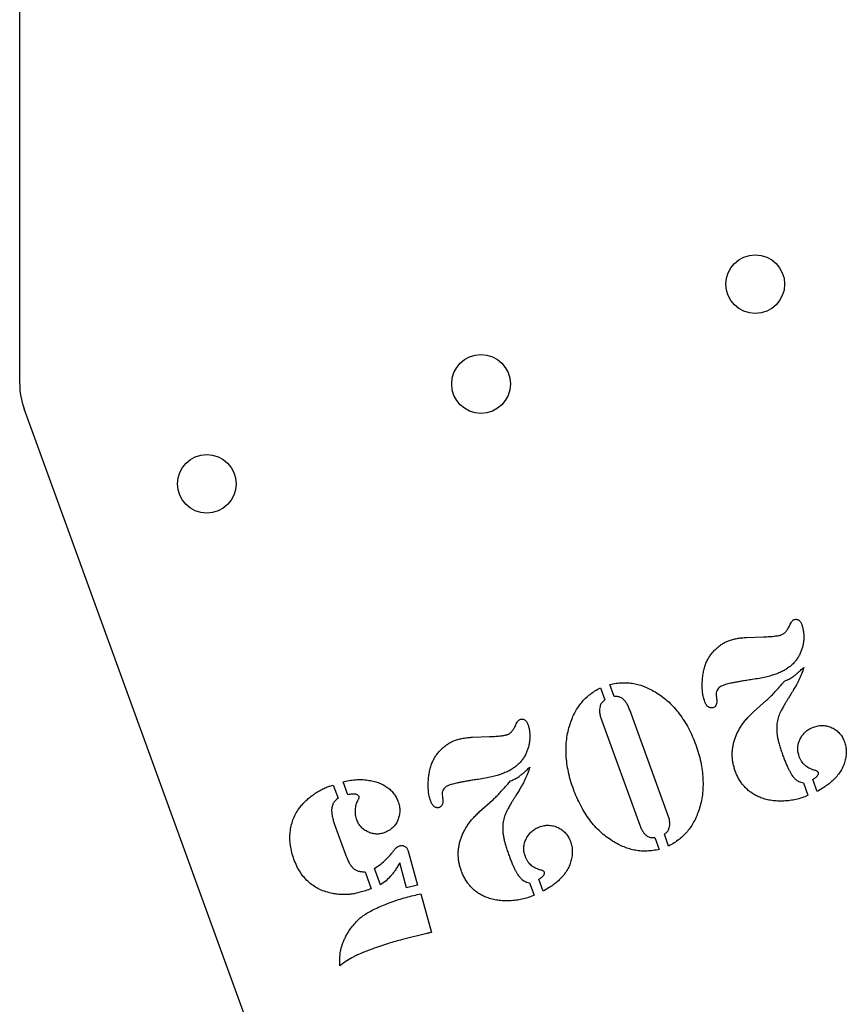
# Model space of a CAD drawing. Header units: inches. Extents: x 0 to 6.3, y -13.3 to -0.1.
# Tile 1 of 3: x 0 to 2.8, y -7.5 to -4.2. Entities that reach past the tile are written whole.
import ezdxf

# ---------------------------------------------------------------- set-up
doc = ezdxf.new("R2010")
doc.units = ezdxf.units.IN
doc.header["$MEASUREMENT"] = 0

msp = doc.modelspace()

# ---------------------------------------------------------------- linework, layer by layer
at = {"color": 7, "linetype": 'Continuous', "lineweight": 25}
for p, q in [((0, -5.4026), (0, -3.1481)), ((2.4369, -12.142), (0.0151, -5.4881)), ((2.4901, -6.2716), (2.5479, -6.2696)), ((2.037, -6.4739), (2.0219, -6.4322)), ((2.6112, -6.4318), (2.6205, -6.4209)), ((1.9897, -6.4439), (2.0048, -6.4856)), ((2.5145, -6.5262), (2.5588, -6.4868)), ((2.221, -6.8789), (2.0899, -6.5188)), ((1.9932, -6.5539), (2.1244, -6.914)), ((1.5515, -6.6132), (1.6092, -6.6112)), ((1.0615, -6.7805), (1.0742, -6.7771)), ((1.0742, -6.7771), (1.0906, -6.8221)), ((1.1239, -6.8102), (1.1079, -6.7663)), ((1.6726, -6.7735), (1.6819, -6.7625)), ((2.6853, -6.7697), (2.7008, -6.8119)), ((2.7325, -6.799), (2.7176, -6.7579)), ((1.5759, -6.8679), (1.6202, -6.8285)), ((2.7008, -6.8119), (2.6905, -6.8171)), ((1.0787, -6.9118), (1.1161, -7.0145)), ((2.2234, -6.9857), (2.2087, -6.9454)), ((2.1765, -6.9571), (2.1912, -6.9974)), ((1.3334, -7.011), (1.3635, -7.12)), ((1.3256, -7.1293), (1.302, -7.0438)), ((1.1836, -7.0744), (1.2046, -7.1322)), ((1.2362, -7.1189), (1.2158, -7.0627)), ((1.7467, -7.1113), (1.7622, -7.1536)), ((1.7939, -7.1406), (1.7789, -7.0996)), ((1.3635, -7.12), (1.3256, -7.1293)), ((1.3749, -7.1494), (1.4105, -7.2815)), ((1.7622, -7.1536), (1.7518, -7.1587)), ((1.3944, -7.2855), (1.311, -7.3063))]:
    msp.add_line(p, q, dxfattribs=at)
for centre in [(2.5202, -5.0615), (1.5805, -5.4035), (0.6409, -5.7455)]:
    msp.add_circle(centre, 0.1005, dxfattribs=at)
msp.add_arc((0.25, -5.4026), 0.25, 180, 200, dxfattribs=at)
for points, knots in [([(2.6092, -6.2628), (2.612, -6.2615), (2.6181, -6.2587), (2.6257, -6.2512), (2.6327, -6.2414), (2.6364, -6.2338), (2.6384, -6.2297)], [0, 0, 0, 0, 0.207767, 0.438063, 0.69897, 1, 1, 1, 1]), ([(2.6384, -6.2297), (2.6395, -6.2272), (2.6416, -6.2226), (2.6453, -6.2171), (2.6484, -6.2127), (2.6511, -6.2113), (2.6522, -6.2107)], [0, 0, 0, 0, 0.345527, 0.626897, 0.839547, 1, 1, 1, 1]), ([(2.6522, -6.2107), (2.6537, -6.2102), (2.6564, -6.2094), (2.6607, -6.2091), (2.6646, -6.2099), (2.6684, -6.2116), (2.6718, -6.2143), (2.6749, -6.2178), (2.6775, -6.2223), (2.6788, -6.2256), (2.6795, -6.2274)], [0, 0, 0, 0, 0.125308, 0.236482, 0.345967, 0.456164, 0.574768, 0.700028, 0.841557, 1, 1, 1, 1]), ([(2.6795, -6.2274), (2.6808, -6.2312), (2.6832, -6.2387), (2.6854, -6.2507), (2.6866, -6.2632), (2.6864, -6.276), (2.6851, -6.289), (2.6828, -6.3017), (2.6791, -6.314), (2.6758, -6.3218), (2.6741, -6.3257)], [0, 0, 0, 0, 0.117311, 0.236801, 0.36091, 0.48951, 0.618708, 0.747017, 0.873416, 1, 1, 1, 1]), ([(2.4287, -6.2829), (2.4334, -6.2813), (2.4429, -6.2781), (2.4579, -6.2748), (2.4737, -6.2724), (2.4846, -6.2719), (2.4901, -6.2716)], [0, 0, 0, 0, 0.236107, 0.481006, 0.734465, 1, 1, 1, 1]), ([(2.5479, -6.2696), (2.5517, -6.2694), (2.5591, -6.2691), (2.5695, -6.2685), (2.5788, -6.2678), (2.587, -6.2669), (2.5941, -6.266), (2.6002, -6.2652), (2.6051, -6.2641), (2.6079, -6.2632), (2.6092, -6.2628)], [0, 0, 0, 0, 0.187496, 0.354764, 0.505927, 0.641062, 0.755969, 0.854735, 0.936228, 1, 1, 1, 1]), ([(2.3527, -6.3564), (2.3546, -6.3524), (2.3585, -6.3443), (2.3659, -6.3328), (2.3746, -6.3218), (2.3845, -6.3115), (2.3952, -6.3022), (2.406, -6.294), (2.4172, -6.2877), (2.4249, -6.2845), (2.4287, -6.2829)], [0, 0, 0, 0, 0.123697, 0.249107, 0.378153, 0.511319, 0.643932, 0.769449, 0.887074, 1, 1, 1, 1]), ([(2.6741, -6.3257), (2.6722, -6.3298), (2.6683, -6.3378), (2.6607, -6.3489), (2.652, -6.3591), (2.6421, -6.3686), (2.6309, -6.377), (2.6185, -6.3849), (2.6049, -6.3916), (2.5952, -6.3954), (2.5903, -6.3973)], [0, 0, 0, 0, 0.118695, 0.236341, 0.354495, 0.473884, 0.598255, 0.725493, 0.859573, 1, 1, 1, 1]), ([(2.347, -6.4915), (2.3454, -6.4867), (2.3421, -6.4766), (2.3396, -6.4604), (2.3382, -6.4428), (2.3383, -6.4242), (2.3399, -6.4056), (2.3428, -6.3879), (2.3468, -6.3715), (2.3508, -6.3613), (2.3527, -6.3564)], [0, 0, 0, 0, 0.110689, 0.229336, 0.356715, 0.494662, 0.633116, 0.763627, 0.885268, 1, 1, 1, 1]), ([(2.5903, -6.3973), (2.5851, -6.3991), (2.5738, -6.4028), (2.555, -6.4075), (2.5334, -6.4119), (2.5179, -6.4144), (2.5098, -6.4157)], [0, 0, 0, 0, 0.199659, 0.432111, 0.699133, 1, 1, 1, 1]), ([(2.6205, -6.4209), (2.6257, -6.4188), (2.6358, -6.4147), (2.6477, -6.4071), (2.6573, -6.3998), (2.6658, -6.3925), (2.6757, -6.3839), (2.6825, -6.3775), (2.6862, -6.3741)], [0, 0, 0, 0, 0.204536, 0.403457, 0.516179, 0.653565, 0.814811, 1, 1, 1, 1]), ([(2.6862, -6.3741), (2.6838, -6.3817), (2.6792, -6.3965), (2.6714, -6.4141), (2.6642, -6.4283), (2.6573, -6.4403), (2.6493, -6.4542), (2.6432, -6.4639), (2.64, -6.4691)], [0, 0, 0, 0, 0.227838, 0.43622, 0.545576, 0.676314, 0.827371, 1, 1, 1, 1]), ([(2.0219, -6.4322), (2.0289, -6.4308), (2.0427, -6.4279), (2.0635, -6.4263), (2.0837, -6.4264), (2.1035, -6.4289), (2.1231, -6.4334), (2.1427, -6.4404), (2.1625, -6.4494), (2.1753, -6.457), (2.1819, -6.4609)], [0, 0, 0, 0, 0.128598, 0.252499, 0.372949, 0.4905, 0.60955, 0.733105, 0.863123, 1, 1, 1, 1]), ([(2.4122, -6.4348), (2.4093, -6.436), (2.4039, -6.4382), (2.3969, -6.4428), (2.3913, -6.4482), (2.3891, -6.4526), (2.388, -6.4547)], [0, 0, 0, 0, 0.29059, 0.544336, 0.779347, 1, 1, 1, 1]), ([(2.5098, -6.4157), (2.5037, -6.4166), (2.4922, -6.4184), (2.4757, -6.4209), (2.461, -6.4237), (2.4479, -6.426), (2.4366, -6.4284), (2.4269, -6.4305), (2.419, -6.4326), (2.4143, -6.4342), (2.4122, -6.4348)], [0, 0, 0, 0, 0.184266, 0.35209, 0.502453, 0.636185, 0.75254, 0.851051, 0.933593, 1, 1, 1, 1]), ([(2.5588, -6.4868), (2.5624, -6.4835), (2.5703, -6.4763), (2.5823, -6.4636), (2.5963, -6.4487), (2.606, -6.4377), (2.6112, -6.4318)], [0, 0, 0, 0, 0.191031, 0.4218272, 0.6914163, 1, 1, 1, 1]), ([(1.8856, -6.5688), (1.8881, -6.5616), (1.893, -6.5475), (1.9024, -6.5278), (1.913, -6.5099), (1.9251, -6.4938), (1.9387, -6.4793), (1.954, -6.4661), (1.971, -6.4541), (1.9834, -6.4474), (1.9897, -6.4439)], [0, 0, 0, 0, 0.137164, 0.267121, 0.390653, 0.509425, 0.627105, 0.747687, 0.870887, 1, 1, 1, 1]), ([(2.064, -6.4799), (2.0622, -6.4788), (2.0589, -6.4767), (2.0531, -6.4747), (2.0459, -6.4739), (2.0403, -6.4739), (2.037, -6.4739)], [0, 0, 0, 0, 0.222435, 0.411955, 0.646598, 1, 1, 1, 1]), ([(2.1819, -6.4609), (2.1891, -6.4656), (2.2038, -6.4751), (2.2239, -6.4924), (2.2428, -6.5117), (2.2604, -6.5333), (2.2768, -6.5568), (2.2916, -6.5823), (2.3049, -6.6097), (2.3123, -6.629), (2.3161, -6.6388)], [0, 0, 0, 0, 0.114139, 0.23024, 0.34907, 0.471636, 0.597943, 0.727686, 0.861381, 1, 1, 1, 1]), ([(2.388, -6.4547), (2.3875, -6.4564), (2.3865, -6.4598), (2.3861, -6.4643), (2.3863, -6.4685), (2.3867, -6.4727), (2.3871, -6.4779), (2.3877, -6.4816), (2.388, -6.4837)], [0, 0, 0, 0, 0.178412, 0.3598565, 0.4674586, 0.6099652, 0.7871289, 1, 1, 1, 1]), ([(2.64, -6.4691), (2.6379, -6.4725), (2.6339, -6.479), (2.6281, -6.4884), (2.6229, -6.497), (2.6183, -6.5049), (2.6142, -6.512), (2.6108, -6.5183), (2.6079, -6.5238), (2.6033, -6.533), (2.598, -6.5471), (2.5956, -6.56), (2.5945, -6.5666)], [0, 0, 0, 0, 0.1103851, 0.2124134, 0.3044933, 0.3892182, 0.4640126, 0.5299082, 0.5874827, 0.6367503, 0.8150933, 1, 1, 1, 1]), ([(1.9882, -6.5075), (1.9875, -6.5107), (1.986, -6.5176), (1.9868, -6.5289), (1.9888, -6.5412), (1.9917, -6.5495), (1.9932, -6.5539)], [0, 0, 0, 0, 0.20996, 0.443751, 0.705228, 1, 1, 1, 1]), ([(2.0048, -6.4856), (2.0023, -6.4877), (1.9982, -6.4913), (1.993, -6.4965), (1.9901, -6.5019), (1.9888, -6.5055), (1.9882, -6.5075)], [0, 0, 0, 0, 0.35001, 0.588489, 0.779649, 1, 1, 1, 1]), ([(2.0899, -6.5188), (2.0882, -6.5144), (2.085, -6.5062), (2.0787, -6.4954), (2.0721, -6.4864), (2.0666, -6.482), (2.064, -6.4799)], [0, 0, 0, 0, 0.296263, 0.556685, 0.789253, 1, 1, 1, 1]), ([(2.3768, -6.5116), (2.3755, -6.5121), (2.3728, -6.5132), (2.3684, -6.513), (2.364, -6.512), (2.3598, -6.5097), (2.3557, -6.5064), (2.3524, -6.5021), (2.3493, -6.4972), (2.3478, -6.4934), (2.347, -6.4915)], [0, 0, 0, 0, 0.107511, 0.213519, 0.319389, 0.439336, 0.56789, 0.70083, 0.843608, 1, 1, 1, 1]), ([(2.388, -6.4837), (2.3883, -6.487), (2.3889, -6.493), (2.3872, -6.5013), (2.3833, -6.5081), (2.379, -6.5105), (2.3768, -6.5116)], [0, 0, 0, 0, 0.3065572, 0.55681, 0.7763015, 1, 1, 1, 1]), ([(2.4517, -6.7294), (2.4502, -6.725), (2.4472, -6.7162), (2.4442, -6.7028), (2.4419, -6.6895), (2.4412, -6.6762), (2.4412, -6.6629), (2.4427, -6.6496), (2.445, -6.6364), (2.4486, -6.6231), (2.4532, -6.6101), (2.4589, -6.5973), (2.4656, -6.5847), (2.4733, -6.5724), (2.4821, -6.5604), (2.4919, -6.5486), (2.5027, -6.5372), (2.5105, -6.5299), (2.5145, -6.5262)], [0, 0, 0, 0, 0.061786, 0.122233, 0.18127, 0.240231, 0.298512, 0.357109, 0.416333, 0.476648, 0.537915, 0.599285, 0.662102, 0.725701, 0.791644, 0.858658, 0.928152, 1, 1, 1, 1]), ([(1.6705, -6.6044), (1.6734, -6.6031), (1.6794, -6.6003), (1.6871, -6.5928), (1.6941, -6.5831), (1.6978, -6.5754), (1.6997, -6.5713)], [0, 0, 0, 0, 0.2077667, 0.438063, 0.6989701, 1, 1, 1, 1]), ([(1.6997, -6.5713), (1.7009, -6.5688), (1.703, -6.5642), (1.7067, -6.5587), (1.7098, -6.5543), (1.7124, -6.5529), (1.7136, -6.5523)], [0, 0, 0, 0, 0.345527, 0.626897, 0.839547, 1, 1, 1, 1]), ([(1.7136, -6.5523), (1.715, -6.5519), (1.7178, -6.5511), (1.722, -6.5507), (1.726, -6.5516), (1.7298, -6.5532), (1.7331, -6.5559), (1.7362, -6.5594), (1.7388, -6.5639), (1.7402, -6.5673), (1.7409, -6.5691)], [0, 0, 0, 0, 0.125308, 0.236482, 0.345967, 0.456164, 0.574768, 0.700028, 0.841557, 1, 1, 1, 1]), ([(1.7409, -6.5691), (1.7421, -6.5728), (1.7446, -6.5804), (1.7468, -6.5923), (1.7479, -6.6048), (1.7477, -6.6177), (1.7465, -6.6306), (1.7442, -6.6433), (1.7405, -6.6556), (1.7372, -6.6634), (1.7355, -6.6674)], [0, 0, 0, 0, 0.117311, 0.236801, 0.36091, 0.48951, 0.618708, 0.747017, 0.873416, 1, 1, 1, 1]), ([(1.8972, -6.7912), (1.8937, -6.7813), (1.887, -6.7619), (1.8799, -6.7323), (1.8745, -6.7033), (1.8719, -6.6747), (1.8716, -6.6468), (1.8738, -6.6198), (1.8781, -6.5937), (1.8831, -6.5771), (1.8856, -6.5688)], [0, 0, 0, 0, 0.1384229, 0.272172, 0.401785, 0.5282599, 0.6514281, 0.7699739, 0.8859925, 1, 1, 1, 1]), ([(2.5945, -6.5666), (2.5941, -6.5702), (2.5934, -6.5774), (2.5935, -6.5886), (2.5943, -6.6003), (2.5961, -6.6127), (2.599, -6.626), (2.6028, -6.6405), (2.6077, -6.6564), (2.6117, -6.6674), (2.6137, -6.6731)], [0, 0, 0, 0, 0.097139, 0.199704, 0.307182, 0.420125, 0.542629, 0.680707, 0.832709, 1, 1, 1, 1]), ([(2.7194, -6.5785), (2.7249, -6.5768), (2.7354, -6.5734), (2.7519, -6.5725), (2.7679, -6.5748), (2.7833, -6.5804), (2.7973, -6.5888), (2.8094, -6.5998), (2.8192, -6.6133), (2.8236, -6.6236), (2.8258, -6.6289)], [0, 0, 0, 0, 0.129043, 0.251971, 0.373021, 0.497332, 0.622427, 0.744545, 0.868786, 1, 1, 1, 1]), ([(1.6092, -6.6112), (1.6131, -6.6111), (1.6204, -6.6108), (1.6308, -6.6101), (1.6401, -6.6094), (1.6484, -6.6085), (1.6555, -6.6076), (1.6615, -6.6068), (1.6664, -6.6057), (1.6693, -6.6048), (1.6705, -6.6044)], [0, 0, 0, 0, 0.187496, 0.354764, 0.505927, 0.641062, 0.755969, 0.854735, 0.936228, 1, 1, 1, 1]), ([(2.6701, -6.6776), (2.6686, -6.6728), (2.6657, -6.6632), (2.6654, -6.6482), (2.6679, -6.6332), (2.6738, -6.6187), (2.682, -6.6053), (2.6925, -6.5937), (2.7051, -6.5845), (2.7146, -6.5805), (2.7194, -6.5785)], [0, 0, 0, 0, 0.12388, 0.2429232, 0.3646619, 0.4926473, 0.6229986, 0.7478723, 0.8719899, 1, 1, 1, 1]), ([(1.414, -6.6981), (1.416, -6.694), (1.4198, -6.6859), (1.4272, -6.6744), (1.436, -6.6635), (1.4458, -6.6531), (1.4565, -6.6439), (1.4674, -6.6357), (1.4786, -6.6293), (1.4863, -6.6261), (1.49, -6.6246)], [0, 0, 0, 0, 0.123697, 0.249107, 0.378153, 0.511319, 0.643932, 0.769449, 0.887074, 1, 1, 1, 1]), ([(1.49, -6.6246), (1.4947, -6.623), (1.5042, -6.6197), (1.5193, -6.6164), (1.5351, -6.6141), (1.5459, -6.6135), (1.5515, -6.6132)], [0, 0, 0, 0, 0.236107, 0.481006, 0.734465, 1, 1, 1, 1]), ([(2.3161, -6.6388), (2.3194, -6.6486), (2.3261, -6.668), (2.3335, -6.6974), (2.3384, -6.7265), (2.3411, -6.755), (2.3414, -6.7828), (2.3395, -6.8098), (2.3348, -6.8358), (2.3299, -6.8525), (2.3274, -6.8608)], [0, 0, 0, 0, 0.137971, 0.271556, 0.401211, 0.527914, 0.650747, 0.769464, 0.885788, 1, 1, 1, 1]), ([(2.8258, -6.6289), (2.8275, -6.6342), (2.8307, -6.6448), (2.8324, -6.6614), (2.8313, -6.6784), (2.8278, -6.6955), (2.8217, -6.7124), (2.8133, -6.7286), (2.8026, -6.7441), (2.7939, -6.7534), (2.7894, -6.7581)], [0, 0, 0, 0, 0.117097, 0.233321, 0.352644, 0.476068, 0.60259, 0.730602, 0.862771, 1, 1, 1, 1]), ([(1.7355, -6.6674), (1.7335, -6.6714), (1.7296, -6.6794), (1.7221, -6.6906), (1.7133, -6.7008), (1.7034, -6.7102), (1.6922, -6.7187), (1.6799, -6.7265), (1.6662, -6.7332), (1.6566, -6.737), (1.6517, -6.739)], [0, 0, 0, 0, 0.118695, 0.236341, 0.354495, 0.473884, 0.598255, 0.725493, 0.859573, 1, 1, 1, 1]), ([(2.6137, -6.6731), (2.6156, -6.6782), (2.6192, -6.6878), (2.6247, -6.7015), (2.6301, -6.7138), (2.6353, -6.7247), (2.6406, -6.7342), (2.6453, -6.7425), (2.6502, -6.7492), (2.6537, -6.7529), (2.6553, -6.7547)], [0, 0, 0, 0, 0.1752088, 0.3359067, 0.480962, 0.613035, 0.7298889, 0.833519, 0.9234785, 1, 1, 1, 1]), ([(1.4084, -6.8331), (1.4068, -6.8283), (1.4034, -6.8183), (1.4009, -6.802), (1.3995, -6.7844), (1.3997, -6.7659), (1.4013, -6.7472), (1.4041, -6.7295), (1.4082, -6.7131), (1.4121, -6.703), (1.414, -6.6981)], [0, 0, 0, 0, 0.110689, 0.229336, 0.356715, 0.494662, 0.633116, 0.763627, 0.885268, 1, 1, 1, 1]), ([(2.7223, -6.726), (2.719, -6.7249), (2.7127, -6.7228), (2.7039, -6.7189), (2.6962, -6.7142), (2.6894, -6.7089), (2.6834, -6.7026), (2.6783, -6.6952), (2.6737, -6.6869), (2.6713, -6.6808), (2.6701, -6.6776)], [0, 0, 0, 0, 0.1397103, 0.2677466, 0.3885052, 0.5029667, 0.6167253, 0.7369489, 0.8641996, 1, 1, 1, 1]), ([(1.6517, -6.739), (1.6464, -6.7407), (1.6351, -6.7445), (1.6164, -6.7492), (1.5948, -6.7535), (1.5793, -6.756), (1.5711, -6.7574)], [0, 0, 0, 0, 0.199659, 0.432111, 0.699133, 1, 1, 1, 1]), ([(1.6819, -6.7625), (1.687, -6.7605), (1.6972, -6.7564), (1.709, -6.7488), (1.7187, -6.7414), (1.7272, -6.7342), (1.737, -6.7255), (1.7439, -6.7191), (1.7476, -6.7157)], [0, 0, 0, 0, 0.2045361, 0.4034569, 0.5161793, 0.6535652, 0.8148106, 1, 1, 1, 1]), ([(1.7476, -6.7157), (1.7452, -6.7234), (1.7405, -6.7381), (1.7327, -6.7558), (1.7255, -6.7699), (1.7186, -6.7819), (1.7106, -6.7958), (1.7046, -6.8055), (1.7014, -6.8107)], [0, 0, 0, 0, 0.227838, 0.43622, 0.545576, 0.676314, 0.827371, 1, 1, 1, 1]), ([(2.5311, -6.817), (2.5265, -6.8148), (2.5174, -6.8104), (2.5048, -6.8021), (2.4932, -6.7929), (2.4828, -6.7824), (2.4732, -6.7709), (2.465, -6.7581), (2.4575, -6.7443), (2.4537, -6.7344), (2.4517, -6.7294)], [0, 0, 0, 0, 0.126369, 0.249817, 0.370568, 0.492061, 0.614118, 0.738999, 0.866796, 1, 1, 1, 1]), ([(2.7176, -6.7579), (2.7206, -6.7559), (2.7262, -6.7522), (2.732, -6.7465), (2.735, -6.7419), (2.7365, -6.7391), (2.737, -6.7364), (2.7365, -6.7348), (2.7363, -6.734)], [0, 0, 0, 0, 0.342179, 0.627275, 0.748869, 0.848664, 0.927825, 1, 1, 1, 1]), ([(2.7363, -6.734), (2.7357, -6.7332), (2.7344, -6.7313), (2.7312, -6.7293), (2.7272, -6.7274), (2.724, -6.7265), (2.7223, -6.726)], [0, 0, 0, 0, 0.184763, 0.409241, 0.678982, 1, 1, 1, 1]), ([(1.1079, -6.7663), (1.1149, -6.7645), (1.1287, -6.7608), (1.1499, -6.7584), (1.171, -6.7576), (1.1849, -6.7592), (1.1919, -6.76)], [0, 0, 0, 0, 0.2548738, 0.5046888, 0.7511392, 1, 1, 1, 1]), ([(1.1919, -6.76), (1.1983, -6.7611), (1.2106, -6.7631), (1.2282, -6.7681), (1.2441, -6.7751), (1.2584, -6.7835), (1.271, -6.7935), (1.2815, -6.805), (1.2902, -6.8179), (1.2941, -6.8274), (1.2961, -6.8323)], [0, 0, 0, 0, 0.1447301, 0.2801361, 0.4096998, 0.5335043, 0.6528674, 0.7689411, 0.8831637, 1, 1, 1, 1]), ([(1.4736, -6.7765), (1.4706, -6.7776), (1.4652, -6.7798), (1.4582, -6.7845), (1.4527, -6.7898), (1.4505, -6.7942), (1.4494, -6.7964)], [0, 0, 0, 0, 0.29059, 0.544336, 0.779347, 1, 1, 1, 1]), ([(1.5711, -6.7574), (1.5651, -6.7583), (1.5535, -6.76), (1.537, -6.7626), (1.5223, -6.7653), (1.5092, -6.7676), (1.4979, -6.7701), (1.4883, -6.7721), (1.4803, -6.7743), (1.4756, -6.7758), (1.4736, -6.7765)], [0, 0, 0, 0, 0.184266, 0.35209, 0.502453, 0.636185, 0.75254, 0.851051, 0.933593, 1, 1, 1, 1]), ([(1.6202, -6.8285), (1.6237, -6.8252), (1.6316, -6.8179), (1.6437, -6.8052), (1.6577, -6.7903), (1.6674, -6.7793), (1.6726, -6.7735)], [0, 0, 0, 0, 0.191031, 0.421827, 0.691416, 1, 1, 1, 1]), ([(2.6553, -6.7547), (2.6575, -6.7568), (2.6617, -6.7608), (2.6688, -6.7651), (2.6767, -6.7678), (2.6823, -6.769), (2.6853, -6.7697)], [0, 0, 0, 0, 0.273583, 0.501209, 0.728002, 1, 1, 1, 1]), ([(2.7894, -6.7581), (2.786, -6.7612), (2.7787, -6.7681), (2.7657, -6.778), (2.75, -6.7883), (2.7386, -6.7953), (2.7325, -6.799)], [0, 0, 0, 0, 0.1979571, 0.4291811, 0.6966064, 1, 1, 1, 1]), ([(0.9564, -6.8583), (0.9595, -6.8542), (0.9658, -6.8458), (0.9768, -6.8343), (0.9889, -6.823), (1.0022, -6.8126), (1.0163, -6.8028), (1.0309, -6.7941), (1.0459, -6.7866), (1.0563, -6.7825), (1.0615, -6.7805)], [0, 0, 0, 0, 0.117004, 0.236579, 0.360876, 0.489293, 0.619664, 0.747817, 0.873932, 1, 1, 1, 1]), ([(1.1626, -6.8163), (1.1621, -6.8153), (1.1611, -6.8132), (1.1582, -6.8109), (1.1544, -6.8093), (1.1498, -6.8082), (1.1443, -6.8077), (1.1381, -6.8079), (1.1312, -6.8088), (1.1264, -6.8098), (1.1239, -6.8102)], [0, 0, 0, 0, 0.079439, 0.162604, 0.258162, 0.372658, 0.50251, 0.649875, 0.816584, 1, 1, 1, 1]), ([(1.4494, -6.7964), (1.4489, -6.798), (1.4478, -6.8014), (1.4474, -6.806), (1.4476, -6.8102), (1.4481, -6.8143), (1.4485, -6.8195), (1.4491, -6.8233), (1.4494, -6.8253)], [0, 0, 0, 0, 0.178412, 0.3598565, 0.4674586, 0.6099652, 0.7871289, 1, 1, 1, 1]), ([(1.7014, -6.8107), (1.6993, -6.8141), (1.6952, -6.8207), (1.6895, -6.83), (1.6842, -6.8387), (1.6796, -6.8465), (1.6756, -6.8536), (1.6722, -6.8599), (1.6693, -6.8655), (1.6646, -6.8747), (1.6593, -6.8887), (1.657, -6.9017), (1.6558, -6.9083)], [0, 0, 0, 0, 0.1103851, 0.2124134, 0.3044933, 0.3892182, 0.4640126, 0.5299082, 0.5874827, 0.6367503, 0.8150933, 1, 1, 1, 1]), ([(2.0311, -6.9687), (2.0239, -6.9639), (2.0094, -6.9544), (1.9893, -6.9372), (1.9703, -6.918), (1.9526, -6.8965), (1.9364, -6.8728), (1.9217, -6.8472), (1.9084, -6.82), (1.901, -6.8009), (1.8972, -6.7912)], [0, 0, 0, 0, 0.113928, 0.230282, 0.348973, 0.472158, 0.598881, 0.728626, 0.862111, 1, 1, 1, 1]), ([(1.0906, -6.8221), (1.0873, -6.8248), (1.0813, -6.8299), (1.0742, -6.839), (1.0701, -6.8495), (1.0692, -6.857), (1.0688, -6.861)], [0, 0, 0, 0, 0.276031, 0.511607, 0.74046, 1, 1, 1, 1]), ([(1.1551, -6.8962), (1.1543, -6.8935), (1.1526, -6.8881), (1.1509, -6.8796), (1.1502, -6.8707), (1.1504, -6.8616), (1.1512, -6.8528), (1.1528, -6.8445), (1.1551, -6.837), (1.1574, -6.8324), (1.1585, -6.8302)], [0, 0, 0, 0, 0.12398, 0.250724, 0.383047, 0.518626, 0.652966, 0.776066, 0.891175, 1, 1, 1, 1]), ([(1.1585, -6.8302), (1.1594, -6.8288), (1.1609, -6.8261), (1.1624, -6.8223), (1.1632, -6.819), (1.1628, -6.8171), (1.1626, -6.8163)], [0, 0, 0, 0, 0.335767, 0.6160312, 0.8294907, 1, 1, 1, 1]), ([(1.2961, -6.8323), (1.2979, -6.8379), (1.3013, -6.8488), (1.3027, -6.8657), (1.3008, -6.882), (1.2957, -6.8976), (1.288, -6.9119), (1.2774, -6.9239), (1.2645, -6.9338), (1.2544, -6.9381), (1.2493, -6.9403)], [0, 0, 0, 0, 0.134145, 0.260127, 0.383632, 0.508494, 0.632014, 0.751555, 0.872687, 1, 1, 1, 1]), ([(1.4382, -6.8533), (1.4368, -6.8538), (1.4341, -6.8548), (1.4297, -6.8547), (1.4253, -6.8537), (1.4211, -6.8513), (1.4171, -6.8481), (1.4137, -6.8438), (1.4106, -6.8388), (1.4091, -6.8351), (1.4084, -6.8331)], [0, 0, 0, 0, 0.107511, 0.213519, 0.319389, 0.439336, 0.56789, 0.70083, 0.843608, 1, 1, 1, 1]), ([(1.4494, -6.8253), (1.4497, -6.8286), (1.4503, -6.8347), (1.4485, -6.843), (1.4447, -6.8498), (1.4404, -6.8521), (1.4382, -6.8533)], [0, 0, 0, 0, 0.306557, 0.55681, 0.776301, 1, 1, 1, 1]), ([(2.6905, -6.8171), (2.6837, -6.8194), (2.6701, -6.824), (2.6492, -6.8284), (2.6282, -6.8315), (2.6072, -6.8322), (2.5867, -6.8315), (2.5671, -6.8285), (2.5485, -6.824), (2.5369, -6.8193), (2.5311, -6.817)], [0, 0, 0, 0, 0.132794, 0.263144, 0.392495, 0.522278, 0.648976, 0.769922, 0.886174, 1, 1, 1, 1]), ([(0.9397, -7.0311), (0.9371, -7.0233), (0.932, -7.0079), (0.9273, -6.9845), (0.9253, -6.9614), (0.9262, -6.9389), (0.9297, -6.917), (0.936, -6.8962), (0.9445, -6.8764), (0.9524, -6.8643), (0.9564, -6.8583)], [0, 0, 0, 0, 0.13704, 0.268452, 0.395652, 0.520428, 0.642498, 0.761721, 0.880536, 1, 1, 1, 1]), ([(1.0688, -6.861), (1.0687, -6.8624), (1.0684, -6.8655), (1.069, -6.8707), (1.0696, -6.8769), (1.0714, -6.8862), (1.0742, -6.898), (1.0773, -6.9073), (1.0787, -6.9118)], [0, 0, 0, 0, 0.082272, 0.181576, 0.300824, 0.438237, 0.726493, 1, 1, 1, 1]), ([(1.5131, -7.071), (1.5116, -7.0666), (1.5086, -7.0578), (1.5056, -7.0445), (1.5033, -7.0312), (1.5025, -7.0178), (1.5025, -7.0045), (1.504, -6.9913), (1.5064, -6.978), (1.5099, -6.9648), (1.5145, -6.9517), (1.5203, -6.9389), (1.5269, -6.9264), (1.5347, -6.9141), (1.5435, -6.9021), (1.5532, -6.8903), (1.5641, -6.8788), (1.5719, -6.8716), (1.5759, -6.8679)], [0, 0, 0, 0, 0.061786, 0.122233, 0.18127, 0.240231, 0.298512, 0.357109, 0.416333, 0.476648, 0.537915, 0.599285, 0.662102, 0.725701, 0.791644, 0.858658, 0.928152, 1, 1, 1, 1]), ([(2.3274, -6.8608), (2.3249, -6.868), (2.3201, -6.8821), (2.3105, -6.9017), (2.3001, -6.9197), (2.2879, -6.9357), (2.2745, -6.9503), (2.2591, -6.9633), (2.2422, -6.9755), (2.2298, -6.9822), (2.2234, -6.9857)], [0, 0, 0, 0, 0.137247, 0.266603, 0.390857, 0.509701, 0.626938, 0.747101, 0.870809, 1, 1, 1, 1]), ([(1.2493, -6.9403), (1.2447, -6.9417), (1.2356, -6.9445), (1.2212, -6.9452), (1.2069, -6.9428), (1.1931, -6.9377), (1.1803, -6.9305), (1.1695, -6.9209), (1.1607, -6.9095), (1.157, -6.9007), (1.1551, -6.8962)], [0, 0, 0, 0, 0.1254, 0.247995, 0.370907, 0.499872, 0.62867, 0.752574, 0.874339, 1, 1, 1, 1]), ([(1.6558, -6.9083), (1.6555, -6.9118), (1.6547, -6.919), (1.6548, -6.9302), (1.6557, -6.942), (1.6575, -6.9543), (1.6604, -6.9676), (1.6641, -6.9822), (1.6691, -6.9981), (1.673, -7.009), (1.6751, -7.0148)], [0, 0, 0, 0, 0.097139, 0.199704, 0.307182, 0.420125, 0.542629, 0.680707, 0.832709, 1, 1, 1, 1]), ([(2.2256, -6.924), (2.2263, -6.9208), (2.2279, -6.9141), (2.2273, -6.9032), (2.2253, -6.8913), (2.2225, -6.8832), (2.221, -6.8789)], [0, 0, 0, 0, 0.2114186, 0.4467605, 0.7049272, 1, 1, 1, 1]), ([(1.7315, -7.0193), (1.73, -7.0144), (1.727, -7.0049), (1.7267, -6.9898), (1.7292, -6.9748), (1.7351, -6.9603), (1.7434, -6.9469), (1.7539, -6.9353), (1.7664, -6.9262), (1.776, -6.9221), (1.7808, -6.9201)], [0, 0, 0, 0, 0.12388, 0.242923, 0.364662, 0.492647, 0.622999, 0.747872, 0.87199, 1, 1, 1, 1]), ([(1.7808, -6.9201), (1.7862, -6.9184), (1.7968, -6.9151), (1.8132, -6.9142), (1.8293, -6.9164), (1.8446, -6.9221), (1.8587, -6.9304), (1.8707, -6.9415), (1.8806, -6.9549), (1.8849, -6.9653), (1.8872, -6.9706)], [0, 0, 0, 0, 0.129043, 0.251971, 0.373021, 0.497332, 0.622427, 0.744545, 0.868786, 1, 1, 1, 1]), ([(2.1244, -6.914), (2.126, -6.9183), (2.1291, -6.9262), (2.1353, -6.9366), (2.1418, -6.9453), (2.1472, -6.9496), (2.1498, -6.9516)], [0, 0, 0, 0, 0.294373, 0.554461, 0.788305, 1, 1, 1, 1]), ([(2.2087, -6.9454), (2.2112, -6.9433), (2.2154, -6.9398), (2.2206, -6.9348), (2.2238, -6.9296), (2.2249, -6.9259), (2.2256, -6.924)], [0, 0, 0, 0, 0.353136, 0.586895, 0.777937, 1, 1, 1, 1]), ([(1.8872, -6.9706), (1.8888, -6.9759), (1.8921, -6.9864), (1.8938, -7.0031), (1.8927, -7.02), (1.8892, -7.0372), (1.8831, -7.054), (1.8747, -7.0703), (1.864, -7.0857), (1.8552, -7.095), (1.8508, -7.0997)], [0, 0, 0, 0, 0.117097, 0.233321, 0.352644, 0.476068, 0.60259, 0.730602, 0.862771, 1, 1, 1, 1]), ([(2.1912, -6.9974), (2.1842, -6.9988), (2.1704, -7.0017), (2.1496, -7.0033), (2.1294, -7.0032), (2.1095, -7.0007), (2.0899, -6.9961), (2.0703, -6.9892), (2.0505, -6.9802), (2.0377, -6.9726), (2.0311, -6.9687)], [0, 0, 0, 0, 0.128502, 0.25231, 0.372671, 0.49088, 0.609841, 0.733304, 0.863225, 1, 1, 1, 1]), ([(2.1498, -6.9516), (2.1516, -6.9526), (2.1548, -6.9546), (2.1605, -6.9567), (2.1678, -6.957), (2.1732, -6.9571), (2.1765, -6.9571)], [0, 0, 0, 0, 0.222898, 0.410456, 0.646914, 1, 1, 1, 1]), ([(1.2158, -7.0627), (1.2219, -7.0585), (1.2338, -7.0503), (1.2499, -7.0369), (1.264, -7.0231), (1.2721, -7.0132), (1.276, -7.0085)], [0, 0, 0, 0, 0.273905, 0.531021, 0.772788, 1, 1, 1, 1]), ([(1.276, -7.0085), (1.2782, -7.0055), (1.2822, -7.0002), (1.2884, -6.9936), (1.2936, -6.9886), (1.2973, -6.9868), (1.2989, -6.9861)], [0, 0, 0, 0, 0.340695, 0.621361, 0.836456, 1, 1, 1, 1]), ([(1.2989, -6.9861), (1.3006, -6.9855), (1.3038, -6.9844), (1.3087, -6.9839), (1.3134, -6.9842), (1.3177, -6.9857), (1.3216, -6.9879), (1.325, -6.991), (1.3277, -6.995), (1.3289, -6.998), (1.3296, -6.9995)], [0, 0, 0, 0, 0.141758, 0.26855, 0.388423, 0.507004, 0.625955, 0.743368, 0.864883, 1, 1, 1, 1]), ([(1.3296, -6.9995), (1.3302, -7.0013), (1.3316, -7.0051), (1.3328, -7.0089), (1.3334, -7.011)], [0, 0, 0, 0, 0.465327, 1, 1, 1, 1]), ([(1.0727, -7.1484), (1.0649, -7.1467), (1.0496, -7.1433), (1.028, -7.1349), (1.0083, -7.1239), (0.9906, -7.1104), (0.9748, -7.0943), (0.961, -7.0756), (0.9489, -7.0545), (0.9428, -7.0391), (0.9397, -7.0311)], [0, 0, 0, 0, 0.128712, 0.251841, 0.371853, 0.489878, 0.610194, 0.733213, 0.862936, 1, 1, 1, 1]), ([(1.1161, -7.0145), (1.1182, -7.0199), (1.1222, -7.0299), (1.1286, -7.0434), (1.1353, -7.0539), (1.1423, -7.0622), (1.1506, -7.0678), (1.1602, -7.0718), (1.1714, -7.0739), (1.1794, -7.0742), (1.1836, -7.0744)], [0, 0, 0, 0, 0.176738, 0.327774, 0.454444, 0.557706, 0.654226, 0.75686, 0.871764, 1, 1, 1, 1]), ([(1.302, -7.0438), (1.2994, -7.0483), (1.2943, -7.0569), (1.2865, -7.0688), (1.2789, -7.0793), (1.2689, -7.0915), (1.2552, -7.1053), (1.2426, -7.1143), (1.2362, -7.1189)], [0, 0, 0, 0, 0.154656, 0.295303, 0.424966, 0.541232, 0.76468, 1, 1, 1, 1]), ([(1.6751, -7.0148), (1.6769, -7.0198), (1.6805, -7.0295), (1.686, -7.0432), (1.6915, -7.0554), (1.6966, -7.0664), (1.7019, -7.0758), (1.7067, -7.0841), (1.7116, -7.0908), (1.715, -7.0946), (1.7166, -7.0963)], [0, 0, 0, 0, 0.175209, 0.335907, 0.480962, 0.613035, 0.729889, 0.833519, 0.923479, 1, 1, 1, 1]), ([(1.7837, -7.0676), (1.7804, -7.0665), (1.7741, -7.0645), (1.7653, -7.0606), (1.7575, -7.0559), (1.7507, -7.0506), (1.7448, -7.0442), (1.7397, -7.0368), (1.7351, -7.0285), (1.7327, -7.0224), (1.7315, -7.0193)], [0, 0, 0, 0, 0.1397103, 0.2677466, 0.3885052, 0.5029667, 0.6167253, 0.7369489, 0.8641996, 1, 1, 1, 1]), ([(1.5925, -7.1586), (1.5879, -7.1564), (1.5787, -7.1521), (1.5662, -7.1437), (1.5545, -7.1345), (1.5441, -7.124), (1.5345, -7.1125), (1.5263, -7.0997), (1.5188, -7.0859), (1.515, -7.0761), (1.5131, -7.071)], [0, 0, 0, 0, 0.1263689, 0.2498174, 0.3705679, 0.4920613, 0.6141178, 0.7389986, 0.8667964, 1, 1, 1, 1]), ([(1.7789, -7.0996), (1.782, -7.0975), (1.7875, -7.0938), (1.7934, -7.0882), (1.7963, -7.0836), (1.7979, -7.0807), (1.7984, -7.078), (1.7979, -7.0764), (1.7977, -7.0757)], [0, 0, 0, 0, 0.3421786, 0.6272751, 0.7488694, 0.8486637, 0.9278247, 1, 1, 1, 1]), ([(1.7977, -7.0757), (1.7971, -7.0748), (1.7958, -7.073), (1.7926, -7.0709), (1.7885, -7.069), (1.7854, -7.0681), (1.7837, -7.0676)], [0, 0, 0, 0, 0.184763, 0.409241, 0.678982, 1, 1, 1, 1]), ([(1.7166, -7.0963), (1.7189, -7.0985), (1.723, -7.1024), (1.7302, -7.1068), (1.7381, -7.1095), (1.7437, -7.1106), (1.7467, -7.1113)], [0, 0, 0, 0, 0.273583, 0.501209, 0.728002, 1, 1, 1, 1]), ([(1.8508, -7.0997), (1.8474, -7.1029), (1.84, -7.1097), (1.827, -7.1196), (1.8114, -7.13), (1.8, -7.1369), (1.7939, -7.1406)], [0, 0, 0, 0, 0.197957, 0.429181, 0.696606, 1, 1, 1, 1]), ([(1.2046, -7.1322), (1.198, -7.1345), (1.1854, -7.1388), (1.1671, -7.1443), (1.15, -7.1482), (1.134, -7.151), (1.1186, -7.1523), (1.1034, -7.1523), (1.088, -7.151), (1.0779, -7.1493), (1.0727, -7.1484)], [0, 0, 0, 0, 0.154798, 0.296981, 0.426377, 0.544786, 0.657276, 0.770312, 0.883733, 1, 1, 1, 1]), ([(1.1851, -7.2186), (1.1909, -7.2151), (1.2032, -7.2077), (1.2238, -7.1976), (1.2473, -7.1876), (1.264, -7.1813), (1.2728, -7.178)], [0, 0, 0, 0, 0.209162, 0.445806, 0.709048, 1, 1, 1, 1]), ([(1.2728, -7.178), (1.2812, -7.1751), (1.298, -7.1692), (1.3235, -7.1615), (1.3491, -7.155), (1.3663, -7.1513), (1.3749, -7.1494)], [0, 0, 0, 0, 0.252107, 0.502429, 0.752175, 1, 1, 1, 1]), ([(1.7518, -7.1587), (1.745, -7.1611), (1.7315, -7.1657), (1.7105, -7.17), (1.6896, -7.1731), (1.6686, -7.1738), (1.648, -7.1731), (1.6284, -7.1701), (1.6098, -7.1656), (1.5982, -7.1609), (1.5925, -7.1586)], [0, 0, 0, 0, 0.132794, 0.263144, 0.392495, 0.522278, 0.648976, 0.769922, 0.886174, 1, 1, 1, 1]), ([(1.1147, -7.3009), (1.1169, -7.2966), (1.1211, -7.2882), (1.1285, -7.2762), (1.1365, -7.2646), (1.1453, -7.2536), (1.1547, -7.2434), (1.1643, -7.234), (1.1745, -7.2257), (1.1816, -7.2209), (1.1851, -7.2186)], [0, 0, 0, 0, 0.129437, 0.257258, 0.385959, 0.51509, 0.642705, 0.765346, 0.883718, 1, 1, 1, 1]), ([(1.4105, -7.2815), (1.4085, -7.282), (1.4049, -7.2829), (1.4002, -7.2842), (1.3968, -7.2849), (1.3951, -7.2853), (1.3944, -7.2855)], [0, 0, 0, 0, 0.374979, 0.6727791, 0.875007, 1, 1, 1, 1]), ([(1.0971, -7.3956), (1.0969, -7.3909), (1.0966, -7.3817), (1.0969, -7.3685), (1.0977, -7.3565), (1.0992, -7.3453), (1.1017, -7.3345), (1.1052, -7.3236), (1.1094, -7.3123), (1.1129, -7.3047), (1.1147, -7.3009)], [0, 0, 0, 0, 0.147023, 0.281127, 0.405221, 0.517168, 0.628199, 0.744408, 0.868442, 1, 1, 1, 1]), ([(1.311, -7.3063), (1.3033, -7.3083), (1.2873, -7.3124), (1.2624, -7.3197), (1.2357, -7.3286), (1.2173, -7.3351), (1.2078, -7.3385)], [0, 0, 0, 0, 0.21901, 0.459076, 0.718851, 1, 1, 1, 1]), ([(1.2078, -7.3385), (1.2015, -7.3408), (1.1895, -7.3452), (1.1726, -7.352), (1.1578, -7.3586), (1.1405, -7.3668), (1.1201, -7.3787), (1.105, -7.3899), (1.0971, -7.3956)], [0, 0, 0, 0, 0.161094, 0.30645, 0.43527, 0.549122, 0.766897, 1, 1, 1, 1])]:
    msp.add_open_spline(points, degree=3, knots=knots, dxfattribs=at)

doc.saveas('drawing.dxf')
